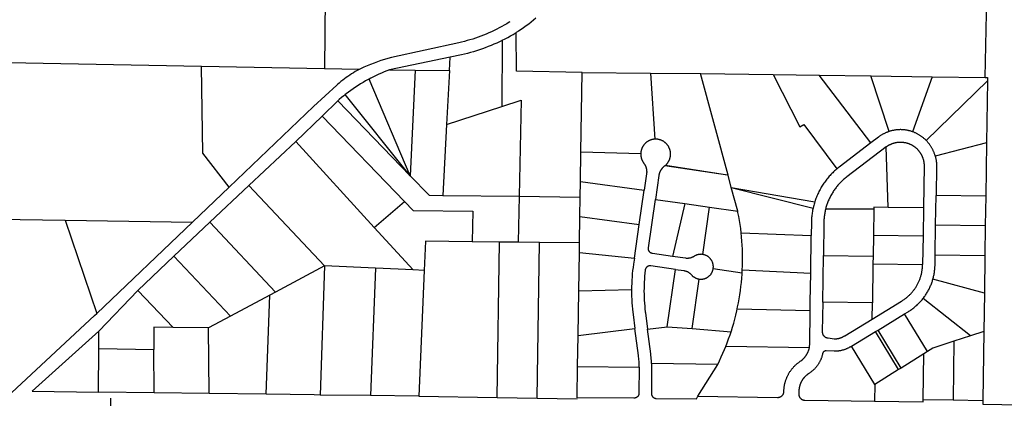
# Model space of a CAD drawing. Header units: feet. Extents: x 1267057 to 1687180, y 137439 to 673336.
# Tile 156 of 159: x 1373289 to 1377250, y 652833 to 654377. Entities that reach past the tile are written whole.
import ezdxf

# ---------------------------------------------------------------- set-up
doc = ezdxf.new("R2010")
doc.units = ezdxf.units.FT
doc.header["$MEASUREMENT"] = 0
doc.layers.add('eatpar', color=32, linetype='Continuous')

msp = doc.modelspace()

# ---------------------------------------------------------------- linework, layer by layer
at = {"layer": 'eatpar'}
for p, q in [((1377172.4, 654144.8), (1377183.8, 654725.5)), ((1374519.8, 654699.2), (1374514.1, 654179.5)), ((1375228.9, 654293.6), (1375227.6, 654027.6)), ((1375020.6, 654226.1), (1374776.2, 654175.8)), ((1375017.2, 654173.1), (1375020.6, 654226.1)), ((1374514.1, 654179.5), (1374020.4, 654188.8)), ((1374654, 654177.2), (1374514.1, 654179.5)), ((1374776.2, 654175.8), (1374880.1, 654174.6)), ((1374880.1, 654174.6), (1374859.8, 653748.9)), ((1374880.1, 654174.6), (1375017.2, 654173.1)), ((1375017.2, 654173.1), (1375005.6, 653955.6)), ((1375546.2, 653845.6), (1375551.1, 654164.8)), ((1375551.1, 654164.8), (1375826.1, 654162.1)), ((1375826.1, 654162.1), (1376027.8, 654160.1)), ((1375826.1, 654162.1), (1375843, 653896.2)), ((1376027.8, 654160.1), (1376319.9, 654156.2)), ((1376138, 653751.4), (1376027.8, 654160.1)), ((1376319.9, 654156.2), (1376504.9, 654153.8)), ((1374859.8, 653748.9), (1374693.8, 654138.2)), ((1376504.9, 654153.8), (1376712.5, 654151)), ((1376712.9, 653881.2), (1376504.9, 654153.8)), ((1376712.5, 654151), (1376959.8, 654147.7)), ((1376786, 653927.1), (1376712.5, 654151)), ((1376959.8, 654147.7), (1376880.2, 653926.2)), ((1376935.4, 653891.1), (1377181.5, 654130.6)), ((1376959.8, 654147.7), (1377172.4, 654144.8)), ((1377172.4, 654143.4), (1377172.4, 654144.8)), ((1377181.5, 654130.6), (1377178, 653881.6)), ((1374859.8, 653748.9), (1374598.4, 654075.8)), ((1374568.6, 654051.1), (1374505.1, 653989.5)), ((1374568.6, 654051.1), (1374859.8, 653748.9)), ((1375005.6, 653955.6), (1375227.6, 654027.6)), ((1374505.1, 653989.5), (1374399.9, 653887.5)), ((1374505.1, 653989.5), (1374837.2, 653644.8)), ((1375005.6, 653955.6), (1374990.2, 653670)), ((1374399.9, 653887.5), (1374210.4, 653709.4)), ((1374399.9, 653887.5), (1374714.9, 653541.4)), ((1377178, 653881.6), (1376971.8, 653827.2)), ((1377178, 653881.6), (1377175, 653666.4)), ((1375544.4, 653725.6), (1375546.2, 653845.6)), ((1375546.2, 653845.6), (1375787.1, 653838.3)), ((1376782.4, 653621.9), (1376774.1, 653865.1)), ((1375886.9, 653790.8), (1375883.9, 653788.9)), ((1376136.5, 653751.7), (1375883.9, 653788.9)), ((1376136.5, 653751.7), (1375886.9, 653790.8)), ((1375543.5, 653663.5), (1375544.4, 653725.6)), ((1375544.4, 653725.6), (1375800.8, 653690.9)), ((1376138, 653751.4), (1376136.5, 653751.7)), ((1376151.2, 653702.2), (1376138, 653751.4)), ((1373983.4, 653562.2), (1374130.8, 653702.9)), ((1374210.4, 653709.4), (1374053.6, 653562.3)), ((1374210.4, 653709.4), (1374515, 653387.1)), ((1375780.8, 653552.4), (1375800.8, 653690.9)), ((1376151.2, 653702.2), (1376487, 653644.2)), ((1376151.2, 653702.2), (1376480.2, 653619.2)), ((1376177.4, 653605.9), (1376151.2, 653702.2)), ((1374714.9, 653541.4), (1374837.2, 653644.8)), ((1374990.2, 653670), (1375297.8, 653666.4)), ((1375297.8, 653666.4), (1375293.9, 653481.7)), ((1375297.8, 653666.4), (1375543.5, 653663.5)), ((1375542.4, 653585.7), (1375543.5, 653663.5)), ((1375845.9, 653653.9), (1375964.6, 653636.7)), ((1376973.4, 653551), (1376975.1, 653669.2)), ((1377175, 653666.4), (1376975.1, 653669.2)), ((1377175, 653666.4), (1377173.2, 653548.2)), ((1370969.4, 653610.6), (1373472.1, 653570.4)), ((1375964.6, 653636.7), (1375914.6, 653424.6)), ((1375964.6, 653636.7), (1376063.8, 653622.4)), ((1376036.1, 653432.2), (1376063.8, 653622.4)), ((1376063.8, 653622.4), (1376177.4, 653605.9)), ((1376724.2, 653614.9), (1376530.4, 653614.2)), ((1376724.2, 653614.9), (1376722.8, 653509.5)), ((1376924.4, 653619.9), (1376782.4, 653621.9)), ((1376924.4, 653619.9), (1376922.5, 653506.7)), ((1373472.1, 653570.4), (1373983.4, 653562.2)), ((1373472.1, 653570.4), (1373598.4, 653194.6)), ((1373598.4, 653194.6), (1373983.4, 653562.2)), ((1374053.6, 653562.3), (1373908.1, 653425.1)), ((1374053.6, 653562.3), (1374317.8, 653281.1)), ((1375540.8, 653479.1), (1375542.4, 653585.7)), ((1375542.4, 653585.7), (1375780.8, 653552.4)), ((1374714.9, 653541.4), (1374870.8, 653370.2)), ((1375761.2, 653417.9), (1375780.8, 653552.4)), ((1376971.5, 653430.2), (1376973.4, 653551)), ((1376973.4, 653551), (1377173.2, 653548.2)), ((1377173.2, 653548.2), (1377171.5, 653427.4)), ((1375219.1, 653482.4), (1375109.4, 653483.6)), ((1375209.6, 652856.8), (1375219.1, 653482.4)), ((1375293.9, 653481.7), (1375219.1, 653482.4)), ((1375380.2, 653480.8), (1375293.9, 653481.7)), ((1376191, 653519.5), (1376472.8, 653508.8)), ((1376470.6, 653356.8), (1376472.8, 653508.8)), ((1376722.8, 653509.5), (1376721.6, 653425.2)), ((1376722.8, 653509.5), (1376922.5, 653506.7)), ((1376922.5, 653506.7), (1376920.9, 653391.8)), ((1375370.8, 652853.8), (1375380.2, 653480.8)), ((1375540.8, 653479.1), (1375380.2, 653480.8)), ((1375540.1, 653440.7), (1375540.8, 653479.1)), ((1373908.1, 653425.1), (1373763.5, 653286.9)), ((1373908.1, 653425.1), (1374137, 653184.4)), ((1375537.8, 653285.7), (1375540.1, 653440.7)), ((1375540.1, 653440.7), (1375761.2, 653417.9)), ((1376519, 653240.5), (1376521.6, 653428)), ((1376521.6, 653428), (1376721.6, 653425.2)), ((1376721.6, 653425.2), (1376721.2, 653394.5)), ((1376971.5, 653430.2), (1377171.5, 653427.4)), ((1377171.5, 653427.4), (1377169.4, 653276.4)), ((1374515, 653387.1), (1374317.8, 653281.1)), ((1374515, 653387.1), (1374496.9, 652866.6)), ((1374719.8, 653377.7), (1374515, 653387.1)), ((1374719.8, 653377.7), (1374700.2, 652864.5)), ((1374870.8, 653370.2), (1374719.8, 653377.7)), ((1374915.6, 653368), (1374870.8, 653370.2)), ((1374915.6, 653368), (1374894.9, 652862.5)), ((1375893.9, 653141.5), (1375926.5, 653372.3)), ((1376078.5, 653376.1), (1376195, 653358.8)), ((1376195, 653358.8), (1376195.6, 653369.8)), ((1376195.6, 653369.8), (1376470.6, 653356.8)), ((1376721.2, 653394.5), (1376719, 653237.7)), ((1376721.2, 653394.5), (1376920.9, 653391.8)), ((1375993.9, 653133.6), (1376022, 653333.2)), ((1377169.4, 653276.4), (1376962.4, 653332.9)), ((1373607.1, 653123.9), (1373763.5, 653286.9)), ((1373763.5, 653286.9), (1373905.4, 653138.4)), ((1375535, 653105.8), (1375537.8, 653285.7)), ((1375537.8, 653285.7), (1375750, 653290.9)), ((1374294.8, 653268.8), (1374137, 653184.4)), ((1374280.2, 652869.4), (1374294.8, 653268.8)), ((1374317.8, 653281.1), (1374294.8, 653268.8)), ((1377113.5, 653104.8), (1376922.6, 653254.9)), ((1377169.4, 653276.4), (1377167.2, 653122.5)), ((1376175, 653212.8), (1376468.5, 653206.9)), ((1376719, 653237.7), (1376519, 653240.5)), ((1376717.8, 653172.1), (1376719, 653237.7)), ((1374137, 653184.4), (1374047.9, 653136.8)), ((1376741.6, 653128.1), (1376848.4, 653193.1)), ((1376940.2, 653041.4), (1376848.4, 653193.1)), ((1374047.9, 653136.8), (1373905.4, 653138.4)), ((1374050.2, 652872.5), (1374047.9, 653136.8)), ((1375535, 653105.8), (1375763.6, 653134.7)), ((1375814.5, 653131.1), (1375893.9, 653141.5)), ((1375893.9, 653141.5), (1375993.9, 653133.6)), ((1375993.9, 653133.6), (1376150.4, 653121.4)), ((1376731.2, 653121.8), (1376741.6, 653128.1)), ((1376834.1, 652975.2), (1376741.6, 653128.1)), ((1373606.6, 653053.4), (1373607.1, 653123.9)), ((1375533.1, 652980.8), (1375535, 653105.8)), ((1376634.9, 653063), (1376731.2, 653121.8)), ((1376824, 652968.9), (1376731.2, 653121.8)), ((1377113.5, 653104.8), (1377046.6, 653082.8)), ((1377167.2, 653122.5), (1377113.5, 653104.8)), ((1377167.2, 653122.5), (1377163.2, 652845.1)), ((1373605.4, 652878.4), (1373606.6, 653053.4)), ((1373606.6, 653053.4), (1373828.6, 653049.4)), ((1373830.2, 652875.4), (1373828.6, 653049.4)), ((1376465.5, 653056.9), (1376128.9, 653061.7)), ((1376728.1, 652909.1), (1376634.9, 653063)), ((1377046.6, 653082.8), (1377043.2, 652846.8)), ((1376925.9, 653032.4), (1376834.1, 652975.2)), ((1376923.2, 652848.5), (1376925.9, 653032.4)), ((1376940.2, 653041.4), (1376925.9, 653032.4)), ((1375533.1, 652980.8), (1375780.6, 652978.6)), ((1376096.6, 652989.6), (1375830.5, 652993.1)), ((1376017.2, 652861.4), (1376096.6, 652989.6)), ((1376824, 652968.9), (1376728.1, 652909.1)), ((1376834.1, 652975.2), (1376824, 652968.9)), ((1376728.1, 652909.1), (1376726.9, 652841.3)), ((1373830.2, 652875.4), (1373605.4, 652878.4)), ((1373655.1, 652822.8), (1373655.6, 652853.4)), ((1374050.2, 652872.5), (1373830.2, 652875.4)), ((1374280.2, 652869.4), (1374050.2, 652872.5)), ((1374700.2, 652864.5), (1374496.9, 652866.6)), ((1374894.9, 652862.5), (1374700.2, 652864.5)), ((1374894.9, 652862.5), (1375209.6, 652856.8)), ((1375209.6, 652856.8), (1375370.8, 652853.8)), ((1375370.8, 652853.8), (1375531.2, 652850.8)), ((1376923.2, 652848.5), (1377043.2, 652846.8)), ((1377043.2, 652846.8), (1377163.2, 652845.1))]:
    msp.add_line(p, q, dxfattribs=at)
for points in [[(1375260.9, 654368.8), (1375258.2, 654367.1), (1375248.2, 654361.1), (1375238.2, 654355.2), (1375228.1, 654349.6), (1375217.9, 654344.1), (1375207.5, 654338.8), (1375197.1, 654333.7), (1375186.6, 654328.8), (1375176, 654324), (1375165.4, 654319.4), (1375154.6, 654315), (1375143.8, 654310.8), (1375132.9, 654306.8), (1375121.9, 654303), (1375110.9, 654299.4), (1375099.8, 654296), (1375088.6, 654292.8), (1375077.5, 654289.7), (1375066.2, 654286.9), (1375055, 654284.2), (1374784, 654225.4), (1374769.9, 654221.3), (1374755.8, 654217), (1374741.8, 654212.4), (1374727.9, 654207.6), (1374714, 654202.5), (1374700.2, 654197.2), (1374686.6, 654191.6), (1374673.1, 654185.8), (1374659.6, 654179.8), (1374654, 654177.2)], [(1375365.5, 654382.7), (1375355.9, 654374.8), (1375346, 654367.1), (1375336.1, 654359.6), (1375326, 654352.2), (1375315.8, 654345), (1375305.5, 654338), (1375295, 654331.2), (1375285.2, 654325)], [(1375228.9, 654293.6), (1375230, 654294.1), (1375241.1, 654299.8), (1375252.1, 654305.7), (1375263, 654311.8), (1375273.8, 654318.1), (1375285.2, 654325)], [(1375551.1, 654164.8), (1375287, 654169.9), (1375285.2, 654325)], [(1375228.9, 654293.6), (1375218.8, 654288.6), (1375207.5, 654283.3), (1375196.1, 654278.2), (1375184.6, 654273.2), (1375173.1, 654268.6), (1375161.5, 654264.1), (1375149.8, 654259.8), (1375137.9, 654255.6), (1375126.1, 654251.8), (1375114.1, 654248.1), (1375102.1, 654244.6), (1375090.1, 654241.3), (1375078, 654238.2), (1375065.9, 654235.4), (1375020.6, 654226.1)], [(1374020.4, 654188.8), (1370977.9, 654245.8), (1370969.4, 653610.6)], [(1374130.8, 653702.9), (1374025.8, 653839.4), (1374020.4, 654188.8)], [(1374654, 654177.2), (1374646.4, 654172.8), (1374638.8, 654168.3), (1374631.2, 654163.7), (1374623.8, 654158.9), (1374616.5, 654154.1), (1374609.2, 654149), (1374602, 654143.9), (1374595, 654138.6), (1374588, 654133.2), (1374581.1, 654127.7), (1374574.2, 654122.1), (1374567.6, 654116.3), (1374564.8, 654113.9), (1374470.5, 654027.3), (1374130.8, 653702.9)], [(1374776.2, 654175.8), (1374765.2, 654171.5), (1374754.2, 654167.1), (1374743.5, 654162.4), (1374732.8, 654157.6), (1374722, 654152.6), (1374711.4, 654147.4), (1374700.9, 654142), (1374693.8, 654138.2)], [(1376319.9, 654156.2), (1376426.8, 653946.5), (1376443.2, 653955.1), (1376576, 653776.5)], [(1374693.8, 654138.2), (1374690.5, 654136.4), (1374680.2, 654130.7), (1374670, 654124.8), (1374660, 654118.6), (1374650, 654112.4), (1374640.1, 654105.9), (1374630.4, 654099.3), (1374620.8, 654092.5), (1374611.1, 654085.6), (1374601.8, 654078.4), (1374598.4, 654075.8)], [(1377172.4, 654144.8), (1377181.8, 654144.7), (1377181.5, 654130.6)], [(1374598.4, 654075.8), (1374592.5, 654071.1), (1374583.4, 654063.7), (1374574.4, 654056.1), (1374568.6, 654051.1)], [(1375227.6, 654027.6), (1375305.9, 654053), (1375297.8, 653666.4)], [(1376786, 653927.1), (1376783.8, 653926.4), (1376781.4, 653925.5), (1376779, 653924.6), (1376776.6, 653923.7), (1376774.2, 653922.7), (1376772, 653921.7), (1376769.6, 653920.6), (1376767.4, 653919.5), (1376765.1, 653918.4), (1376762.9, 653917.2), (1376760.8, 653915.9), (1376758.5, 653914.7), (1376756.4, 653913.4), (1376754.1, 653912.1), (1376752, 653910.7), (1376750, 653909.3), (1376747.9, 653907.8), (1376745.9, 653906.4), (1376743.8, 653904.8), (1376712.9, 653881.2)], [(1376880.2, 653926.2), (1376878.1, 653926.9), (1376875.8, 653927.8), (1376873.2, 653928.5), (1376870.9, 653929.2), (1376868.4, 653929.9), (1376866, 653930.4), (1376863.5, 653931.1), (1376861, 653931.6), (1376858.5, 653932.1), (1376856.1, 653932.5), (1376853.6, 653932.9), (1376851.1, 653933.2), (1376848.5, 653933.6), (1376846, 653933.9), (1376843.5, 653934.1), (1376841, 653934.2), (1376838.5, 653934.4), (1376836, 653934.5), (1376833.4, 653934.6), (1376830.9, 653934.6), (1376828.4, 653934.5), (1376825.9, 653934.4), (1376823.2, 653934.3), (1376820.8, 653934.1), (1376818.2, 653933.9), (1376815.8, 653933.7), (1376813.2, 653933.4), (1376810.8, 653933), (1376808.2, 653932.6), (1376805.8, 653932.2), (1376803.2, 653931.8), (1376800.8, 653931.2), (1376798.2, 653930.6), (1376795.9, 653930.1), (1376793.4, 653929.4), (1376791, 653928.7), (1376788.5, 653928), (1376786, 653927.1)], [(1376935.4, 653891.1), (1376933.6, 653892.7), (1376931.9, 653894.5), (1376930, 653896.2), (1376928.1, 653897.9), (1376926.2, 653899.6), (1376924.2, 653901.2), (1376922.4, 653902.8), (1376920.4, 653904.4), (1376918.4, 653905.9), (1376916.2, 653907.4), (1376914.2, 653908.8), (1376912.1, 653910.2), (1376910, 653911.6), (1376907.9, 653913), (1376905.6, 653914.3), (1376903.5, 653915.6), (1376901.2, 653916.8), (1376899, 653918), (1376896.8, 653919.1), (1376894.5, 653920.2), (1376892.2, 653921.3), (1376889.9, 653922.4), (1376887.6, 653923.4), (1376885.2, 653924.3), (1376882.9, 653925.2), (1376880.2, 653926.2)], [(1375843, 653896.2), (1375841.9, 653896.1), (1375840.9, 653896), (1375839.9, 653895.9), (1375838.8, 653895.8), (1375837.8, 653895.6), (1375836.8, 653895.4), (1375835.8, 653895.2), (1375834.6, 653895), (1375833.6, 653894.8), (1375832.6, 653894.6), (1375831.6, 653894.3), (1375830.6, 653894), (1375829.6, 653893.8), (1375828.6, 653893.4), (1375827.6, 653893.1), (1375826.6, 653892.8), (1375825.6, 653892.4), (1375824.6, 653892), (1375823.6, 653891.6), (1375821.8, 653890.8), (1375819.9, 653889.8), (1375818, 653888.9), (1375817.1, 653888.4), (1375816.2, 653887.8), (1375815.4, 653887.2), (1375814.5, 653886.7), (1375813.6, 653886.1), (1375812.8, 653885.6), (1375811.9, 653884.9), (1375811, 653884.3), (1375810.1, 653883.7), (1375809.4, 653883), (1375808.5, 653882.4), (1375807.8, 653881.7), (1375807, 653881), (1375806.1, 653880.3), (1375805.4, 653879.6), (1375804.6, 653878.8), (1375803.2, 653877.3), (1375802.5, 653876.6), (1375801.8, 653875.8), (1375801.1, 653875), (1375800.5, 653874.2), (1375799.8, 653873.4), (1375799.1, 653872.6), (1375798.5, 653871.7), (1375797.9, 653870.8), (1375796.8, 653869.1), (1375796.2, 653868.2), (1375795.6, 653867.3), (1375795.1, 653866.4), (1375794.6, 653865.5), (1375794.1, 653864.6), (1375793.6, 653863.7), (1375793.1, 653862.8), (1375792.6, 653861.8), (1375792.2, 653860.9), (1375791.9, 653859.9), (1375791.4, 653858.9), (1375791, 653857.9), (1375790.6, 653856.9), (1375790, 653855), (1375789.6, 653854), (1375789.4, 653853), (1375789.1, 653852), (1375788.9, 653850.9), (1375788.6, 653849.9), (1375788.4, 653848.9), (1375788.1, 653847.9), (1375787.9, 653846.9), (1375787.8, 653845.8), (1375787.6, 653844.8), (1375787.5, 653843.8), (1375787.4, 653842.8), (1375787.2, 653841.7), (1375787.1, 653840.6), (1375787.1, 653839.6), (1375787.1, 653838.3)], [(1375886.9, 653790.8), (1375887.9, 653792.3), (1375888.6, 653793.1), (1375889.4, 653793.8), (1375890.1, 653794.6), (1375891.5, 653796.1), (1375892.2, 653796.8), (1375892.9, 653797.6), (1375893.5, 653798.4), (1375894.2, 653799.2), (1375894.9, 653800.1), (1375895.5, 653800.9), (1375896.1, 653801.8), (1375897.2, 653803.5), (1375897.8, 653804.4), (1375898.4, 653805.3), (1375898.9, 653806.2), (1375899.4, 653807.1), (1375899.9, 653808), (1375900.4, 653808.9), (1375900.9, 653809.9), (1375901.4, 653810.8), (1375901.8, 653811.8), (1375902.1, 653812.8), (1375902.6, 653813.7), (1375903, 653814.7), (1375903.4, 653815.7), (1375904, 653817.6), (1375904.4, 653818.6), (1375904.6, 653819.6), (1375904.9, 653820.6), (1375905.1, 653821.7), (1375905.4, 653822.7), (1375905.6, 653823.7), (1375905.9, 653824.8), (1375906.1, 653825.8), (1375906.2, 653826.8), (1375906.4, 653827.8), (1375906.5, 653828.9), (1375906.6, 653829.9), (1375906.8, 653830.9), (1375906.9, 653832), (1375906.9, 653833.1), (1375907, 653834.1), (1375907, 653835.1), (1375907, 653836.2), (1375907, 653837.2), (1375906.9, 653839.3), (1375906.9, 653840.4), (1375906.8, 653841.4), (1375906.6, 653842.4), (1375906.6, 653843.5), (1375906.4, 653844.5), (1375906.2, 653845.6), (1375906.1, 653846.6), (1375905.9, 653847.6), (1375905.8, 653848.6), (1375905.5, 653849.7), (1375905.2, 653850.7), (1375905, 653851.7), (1375904.8, 653852.7), (1375904.4, 653853.8), (1375904.1, 653854.8), (1375903.8, 653855.7), (1375903.4, 653856.7), (1375903.1, 653857.7), (1375902.6, 653858.7), (1375902.2, 653859.6), (1375901.9, 653860.6), (1375901.5, 653861.6), (1375901, 653862.5), (1375900.5, 653863.4), (1375900, 653864.4), (1375899.5, 653865.2), (1375899, 653866.2), (1375898.5, 653867.1), (1375898, 653868), (1375897.4, 653868.9), (1375896.9, 653869.8), (1375896.2, 653870.6), (1375895.6, 653871.4), (1375895, 653872.3), (1375894.4, 653873.1), (1375893.8, 653873.9), (1375893, 653874.8), (1375892.4, 653875.6), (1375891.6, 653876.4), (1375890.2, 653877.9), (1375889.5, 653878.6), (1375888.8, 653879.4), (1375888, 653880.1), (1375887.2, 653880.8), (1375886.5, 653881.5), (1375885.6, 653882.2), (1375884.9, 653882.9), (1375884, 653883.5), (1375882.4, 653884.8), (1375881.5, 653885.4), (1375880.6, 653886), (1375879.8, 653886.6), (1375878.9, 653887.1), (1375878, 653887.7), (1375877.1, 653888.2), (1375876.2, 653888.8), (1375875.2, 653889.2), (1375873.4, 653890.2), (1375871.5, 653891.1), (1375869.6, 653891.9), (1375868.6, 653892.2), (1375867.6, 653892.6), (1375866.6, 653893), (1375865.6, 653893.3), (1375864.6, 653893.6), (1375863.6, 653893.9), (1375862.6, 653894.2), (1375861.6, 653894.5), (1375860.6, 653894.8), (1375859.6, 653895), (1375858.6, 653895.2), (1375857.5, 653895.4), (1375856.5, 653895.6), (1375855.5, 653895.7), (1375854.5, 653895.9), (1375853.4, 653896), (1375852.4, 653896.1), (1375851.4, 653896.2), (1375850.2, 653896.2), (1375848.2, 653896.3), (1375847.1, 653896.3), (1375845, 653896.2), (1375843, 653896.2)], [(1376712.9, 653881.2), (1376585.6, 653784.1), (1376581.8, 653781.1), (1376577.9, 653778), (1376576, 653776.5)], [(1376774.1, 653865.1), (1376775.5, 653866.1), (1376776.8, 653867.1), (1376778.1, 653868), (1376779.5, 653868.9), (1376780.9, 653869.8), (1376782.4, 653870.7), (1376783.8, 653871.6), (1376785.2, 653872.4), (1376786.6, 653873.2), (1376788.1, 653873.9), (1376789.6, 653874.7), (1376791.1, 653875.4), (1376792.6, 653876.1), (1376794.1, 653876.8), (1376795.6, 653877.4), (1376797.1, 653878.1), (1376798.8, 653878.6), (1376800.2, 653879.2), (1376801.9, 653879.8), (1376803.4, 653880.2), (1376805, 653880.8), (1376806.6, 653881.2), (1376808.2, 653881.6), (1376809.9, 653882), (1376811.5, 653882.4), (1376813, 653882.7), (1376814.8, 653883), (1376816.4, 653883.3), (1376818, 653883.6), (1376819.6, 653883.8), (1376821.2, 653884), (1376822.9, 653884.1), (1376824.5, 653884.3), (1376826.2, 653884.4), (1376827.9, 653884.5), (1376829.5, 653884.6), (1376831.1, 653884.6), (1376832.9, 653884.6), (1376834.5, 653884.5), (1376836.1, 653884.4), (1376837.8, 653884.4), (1376839.5, 653884.2), (1376841.1, 653884.1), (1376842.8, 653883.9), (1376844.4, 653883.7), (1376846, 653883.5), (1376847.6, 653883.2), (1376849.4, 653882.9), (1376851, 653882.6), (1376852.6, 653882.2), (1376854.1, 653881.9), (1376855.8, 653881.5), (1376857.4, 653881.1), (1376859, 653880.6), (1376860.5, 653880.1), (1376862.1, 653879.6), (1376863.8, 653879), (1376865.2, 653878.4), (1376866.8, 653877.9), (1376868.4, 653877.2), (1376869.9, 653876.6), (1376871.4, 653875.9), (1376872.9, 653875.2), (1376874.4, 653874.4), (1376875.9, 653873.7), (1376877.2, 653872.9), (1376878.8, 653872.1), (1376880.1, 653871.3), (1376881.6, 653870.4), (1376883, 653869.6), (1376884.4, 653868.6), (1376885.8, 653867.7), (1376887.1, 653866.8), (1376888.5, 653865.8), (1376889.8, 653864.8), (1376891.1, 653863.8), (1376892.4, 653862.7), (1376893.6, 653861.6), (1376894.9, 653860.6), (1376896.1, 653859.4), (1376897.4, 653858.3), (1376898.5, 653857.1), (1376899.8, 653855.9), (1376900.9, 653854.8), (1376902, 653853.6), (1376903.1, 653852.3), (1376904.1, 653851.1), (1376905.2, 653849.8), (1376906.2, 653848.5), (1376907.2, 653847.2), (1376908.2, 653845.9), (1376909.2, 653844.5), (1376910.1, 653843.2), (1376911.1, 653841.8), (1376912, 653840.4), (1376912.9, 653839), (1376913.8, 653837.6), (1376914.5, 653836.1), (1376915.4, 653834.7), (1376916.1, 653833.2), (1376916.9, 653831.8), (1376917.6, 653830.2), (1376918.2, 653828.8), (1376919, 653827.2), (1376919.6, 653825.7), (1376920.2, 653824.1), (1376920.9, 653822.6), (1376921.4, 653821.1), (1376921.9, 653819.4), (1376922.4, 653817.9), (1376922.9, 653816.3), (1376923.4, 653814.7), (1376923.8, 653813.1), (1376924.1, 653811.5), (1376924.5, 653809.9), (1376924.9, 653808.2), (1376925.2, 653806.6), (1376925.5, 653805), (1376925.8, 653803.4), (1376926, 653801.7), (1376926.1, 653800.1), (1376926.4, 653798.4), (1376926.5, 653796.8), (1376926.6, 653795.1), (1376926.6, 653793.4), (1376926.8, 653791.8), (1376926.8, 653790.1), (1376926.8, 653788.5), (1376924.4, 653619.9)], [(1376971.8, 653827.2), (1376970.9, 653830.4), (1376970.1, 653832.8), (1376969.4, 653835.2), (1376968.6, 653837.6), (1376967.8, 653840), (1376966.8, 653842.3), (1376965.9, 653844.7), (1376964.9, 653847), (1376963.9, 653849.3), (1376962.8, 653851.6), (1376961.8, 653853.9), (1376960.5, 653856.2), (1376959.4, 653858.4), (1376958.1, 653860.6), (1376956.9, 653862.8), (1376955.6, 653865), (1376954.2, 653867.1), (1376952.9, 653869.2), (1376951.5, 653871.4), (1376950, 653873.4), (1376948.5, 653875.5), (1376947, 653877.5), (1376945.5, 653879.5), (1376943.9, 653881.5), (1376942.2, 653883.4), (1376940.6, 653885.4), (1376938.9, 653887.2), (1376937.2, 653889.1), (1376935.4, 653891.1)], [(1375787.1, 653838.3), (1375787, 653836.4), (1375787, 653834.4), (1375787.1, 653833.3), (1375787.1, 653832.2), (1375787.2, 653831.2), (1375787.4, 653830.2), (1375787.4, 653829.1), (1375787.6, 653828.1), (1375787.8, 653827.1), (1375787.9, 653826.1), (1375788.1, 653825), (1375788.2, 653824), (1375788.5, 653822.9), (1375788.8, 653821.9), (1375789, 653820.9), (1375789.2, 653819.9), (1375789.6, 653818.9), (1375789.9, 653817.9), (1375790.2, 653816.9), (1375790.6, 653815.9), (1375790.9, 653814.9), (1375791.4, 653813.9), (1375791.8, 653813), (1375792.1, 653812.1), (1375792.5, 653811.1), (1375793, 653810.1), (1375793.5, 653809.2), (1375794, 653808.2), (1375794.5, 653807.4), (1375795, 653806.4), (1375795.5, 653805.6), (1375796, 653804.6), (1375796.6, 653803.8), (1375797.1, 653802.9), (1375797.8, 653802), (1375798.4, 653801.2), (1375800, 653798.8), (1375800.6, 653798), (1375801.2, 653797.1), (1375801.8, 653796.2), (1375802.2, 653795.3), (1375802.9, 653794.4), (1375803.4, 653793.5), (1375803.9, 653792.6), (1375804.4, 653791.6), (1375804.8, 653790.7), (1375805.2, 653789.8), (1375805.6, 653788.8), (1375806.1, 653787.9), (1375806.5, 653786.9), (1375806.9, 653785.9), (1375807.2, 653784.9), (1375807.5, 653783.9), (1375807.9, 653782.9), (1375808.2, 653781.9), (1375808.5, 653780.9), (1375808.8, 653779.9), (1375809, 653778.9), (1375809.2, 653777.9), (1375809.5, 653776.9), (1375809.8, 653775.8), (1375809.9, 653774.8), (1375810, 653773.8), (1375810.2, 653772.8), (1375810.4, 653771.7), (1375810.5, 653769.6), (1375810.6, 653768.6), (1375810.6, 653767.5), (1375810.8, 653766.5), (1375810.8, 653765.4), (1375810.8, 653764.4), (1375810.8, 653762.3), (1375810.6, 653761.2), (1375810.6, 653760.2), (1375810.5, 653759.1), (1375810.4, 653758.1), (1375810.2, 653757.1), (1375810.1, 653756.1), (1375800.8, 653690.9)], [(1376774.1, 653865.1), (1376616, 653744.4), (1376612.8, 653741.9), (1376609.5, 653739.3), (1376606.4, 653736.7), (1376603.2, 653734), (1376600.2, 653731.2), (1376597.2, 653728.5), (1376594.2, 653725.6), (1376591.4, 653722.8), (1376588.5, 653719.8), (1376585.6, 653716.8), (1376582.9, 653713.8), (1376580.2, 653710.7), (1376577.6, 653707.6), (1376575, 653704.4), (1376572.5, 653701.1), (1376570, 653697.9), (1376567.5, 653694.6), (1376565.2, 653691.2), (1376562.9, 653687.8), (1376560.6, 653684.4), (1376558.5, 653680.9), (1376556.4, 653677.4), (1376554.2, 653673.9), (1376552.2, 653670.2), (1376550.4, 653666.6), (1376548.5, 653663), (1376546.6, 653659.3), (1376544.9, 653655.6), (1376543.2, 653651.9), (1376541.6, 653648.1), (1376540.1, 653644.3), (1376538.6, 653640.4), (1376537.2, 653636.6), (1376535.9, 653632.8), (1376534.6, 653628.9), (1376533.4, 653624.9), (1376532.2, 653621), (1376531.1, 653617), (1376530.4, 653614.2)], [(1376971.8, 653827.2), (1376972.2, 653825.5), (1376972.9, 653823), (1376973.4, 653820.6), (1376973.9, 653818.1), (1376974.4, 653815.6), (1376974.9, 653813.1), (1376975.2, 653810.6), (1376975.5, 653808.1), (1376975.9, 653805.6), (1376976.1, 653803.1), (1376976.4, 653800.6), (1376976.5, 653798), (1376976.6, 653795.5), (1376976.8, 653792.9), (1376976.8, 653790.4), (1376976.8, 653787.9), (1376975.1, 653669.2)], [(1375883.9, 653788.9), (1375882.1, 653787.7), (1375881.4, 653787), (1375880.5, 653786.4), (1375879.8, 653785.7), (1375879, 653785), (1375878.1, 653784.3), (1375877.4, 653783.6), (1375876.6, 653782.8), (1375875.9, 653782.1), (1375874.5, 653780.6), (1375873.8, 653779.8), (1375873.1, 653779), (1375872.5, 653778.2), (1375871.8, 653777.4), (1375871.1, 653776.6), (1375870.5, 653775.7), (1375869.9, 653774.8), (1375868.8, 653773.1), (1375868.2, 653772.2), (1375867.6, 653771.3), (1375867.1, 653770.4), (1375866.6, 653769.5), (1375866.1, 653768.6), (1375865.6, 653767.7), (1375865.1, 653766.8), (1375864.6, 653765.8), (1375864.2, 653764.9), (1375863.9, 653763.9), (1375863.4, 653762.9), (1375863, 653761.9), (1375862.6, 653760.9), (1375862, 653759), (1375861.6, 653758), (1375861.4, 653757), (1375861.1, 653756), (1375860.9, 653754.9), (1375860.6, 653753.9), (1375860.4, 653752.9), (1375860.1, 653751.9), (1375859.9, 653750.9), (1375859.8, 653749.8), (1375845.9, 653653.9)], [(1376576, 653776.5), (1376574, 653774.8), (1376570.2, 653771.6), (1376566.5, 653768.2), (1376562.9, 653764.8), (1376559.2, 653761.4), (1376555.8, 653757.9), (1376552.2, 653754.3), (1376548.9, 653750.7), (1376545.6, 653747), (1376542.2, 653743.2), (1376539.1, 653739.4), (1376536, 653735.6), (1376532.9, 653731.7), (1376529.9, 653727.7), (1376526.9, 653723.7), (1376524.1, 653719.6), (1376521.2, 653715.5), (1376518.5, 653711.4), (1376515.9, 653707.1), (1376513.4, 653702.9), (1376510.9, 653698.6), (1376508.4, 653694.2), (1376506.1, 653689.9), (1376503.8, 653685.4), (1376501.6, 653680.9), (1376499.5, 653676.4), (1376497.5, 653671.9), (1376495.5, 653667.4), (1376493.6, 653662.8), (1376491.9, 653658.1), (1376490.1, 653653.4), (1376488.5, 653648.8), (1376487, 653644.2)], [(1374859.8, 653748.9), (1374935.2, 653670.6), (1374990.2, 653670)], [(1374837.2, 653644.8), (1374871.5, 653609.2), (1375112, 653606.4), (1375109.4, 653483.6)], [(1375914.6, 653424.6), (1375834.2, 653436.2), (1375833.2, 653436.4), (1375832.2, 653436.6), (1375831.2, 653436.9), (1375830.2, 653437.3), (1375829, 653437.9), (1375828, 653438.3), (1375827.1, 653438.8), (1375826.2, 653439.4), (1375825.4, 653440), (1375824.6, 653440.7), (1375823.8, 653441.4), (1375822.9, 653442.4), (1375822.1, 653443.1), (1375821.5, 653443.9), (1375820.9, 653444.8), (1375820.4, 653445.7), (1375819.8, 653446.6), (1375819.4, 653447.6), (1375818.9, 653448.5), (1375818.5, 653449.8), (1375818.1, 653450.8), (1375817.9, 653451.9), (1375817.8, 653452.9), (1375817.6, 653454.2), (1375817.5, 653455.3), (1375817.5, 653456.7), (1375817.6, 653457.8), (1375817.6, 653458.8), (1375845.9, 653653.9)], [(1376487, 653644.2), (1376485.5, 653639.2), (1376484.1, 653634.5), (1376482.8, 653629.7), (1376481.5, 653624.9), (1376480.2, 653619.2)], [(1376191, 653519.5), (1376189, 653536.1), (1376186.8, 653552.6), (1376184.2, 653569.1), (1376181.4, 653585.4), (1376178.2, 653601.8), (1376177.4, 653605.9)], [(1376480.2, 653619.2), (1376479.4, 653615.1), (1376478.4, 653610.2), (1376477.5, 653605.4), (1376476.8, 653600.4), (1376476, 653595.6), (1376475.4, 653590.6), (1376474.9, 653585.7), (1376474.5, 653580.7), (1376474.1, 653575.8), (1376473.8, 653570.8), (1376473.6, 653565.8), (1376473.5, 653560.8), (1376472.8, 653508.8)], [(1376530.4, 653614.2), (1376530.1, 653613.1), (1376529.2, 653609.1), (1376528.4, 653605.1), (1376527.5, 653601), (1376526.9, 653597), (1376526.1, 653592.9), (1376525.6, 653588.9), (1376525.1, 653584.8), (1376524.6, 653580.8), (1376524.2, 653576.6), (1376524, 653572.6), (1376523.8, 653568.4), (1376523.6, 653564.4), (1376523.5, 653560.2), (1376521.6, 653428)], [(1376782.4, 653621.9), (1376724.4, 653622.7), (1376724.2, 653614.9)], [(1375109.4, 653483.6), (1374920.5, 653485.5), (1374915.6, 653368)], [(1376195.6, 653369.8), (1376196.2, 653386.4), (1376196.6, 653403.1), (1376196.6, 653419.7), (1376196.5, 653436.4), (1376195.9, 653453.1), (1376195.1, 653469.7), (1376194, 653486.3), (1376192.6, 653502.9), (1376191, 653519.5)], [(1375761.2, 653417.9), (1375757.6, 653393), (1375756, 653380.2), (1375754.4, 653367.4), (1375753.1, 653354.5), (1375752.1, 653341.6), (1375751.2, 653328.7), (1375750.6, 653315.8), (1375750.2, 653302.8), (1375750, 653290.9)], [(1376036.1, 653432.2), (1376033.9, 653432.5), (1376032.1, 653432.6), (1376030.4, 653432.8), (1376028.8, 653432.8), (1376027, 653432.7), (1376025.2, 653432.6), (1376023.5, 653432.4), (1376021.8, 653432.2), (1376020, 653431.9), (1376018.2, 653431.6), (1376016.6, 653431.2), (1376014.9, 653430.8), (1376013.2, 653430.2), (1376011.6, 653429.6), (1376010, 653429), (1376008.4, 653428.3), (1376006.8, 653427.6), (1376005.2, 653426.8), (1376003.8, 653425.9), (1376002.2, 653425), (1376000.6, 653423.9), (1375999.1, 653423.1), (1375997.5, 653422.2), (1375996, 653421.4), (1375994.4, 653420.7), (1375992.8, 653420), (1375991.1, 653419.4), (1375989.5, 653418.8), (1375987.9, 653418.3), (1375986.1, 653417.9), (1375984.5, 653417.5), (1375982.8, 653417.2), (1375981, 653416.9), (1375979.2, 653416.7), (1375977.5, 653416.6), (1375975.8, 653416.4), (1375974, 653416.4), (1375972.2, 653416.5), (1375970.5, 653416.6), (1375968.9, 653416.8), (1375967.1, 653416.9), (1375914.6, 653424.6)], [(1376078.5, 653376.1), (1376078.8, 653377.8), (1376078.9, 653379.6), (1376079, 653381.3), (1376079, 653383.1), (1376079, 653384.8), (1376078.9, 653386.6), (1376078.8, 653388.3), (1376078.5, 653390), (1376078.1, 653391.8), (1376077.9, 653393.4), (1376077.5, 653395.1), (1376077, 653396.8), (1376076.5, 653398.5), (1376075.9, 653400.1), (1376075.2, 653401.8), (1376074.5, 653403.4), (1376073.8, 653404.9), (1376073, 653406.5), (1376072.1, 653408), (1376071.2, 653409.5), (1376070.2, 653410.9), (1376069.2, 653412.4), (1376068.2, 653413.8), (1376067.1, 653415.1), (1376066, 653416.4), (1376064.8, 653417.7), (1376063.5, 653418.9), (1376062.2, 653420.1), (1376060.9, 653421.2), (1376059.5, 653422.3), (1376058.1, 653423.4), (1376056.8, 653424.4), (1376055.2, 653425.3), (1376053.8, 653426.2), (1376052.2, 653427.1), (1376050.6, 653427.8), (1376049, 653428.6), (1376047.5, 653429.2), (1376045.8, 653429.8), (1376044.1, 653430.4), (1376042.5, 653430.9), (1376040.8, 653431.3), (1376039.1, 653431.8), (1376037.4, 653432.1), (1376036.1, 653432.2)], [(1376962.4, 653332.9), (1376963.4, 653336.8), (1376964.4, 653340.5), (1376965.2, 653344.4), (1376966.1, 653348.2), (1376966.9, 653352.1), (1376967.6, 653355.9), (1376968.2, 653359.8), (1376968.8, 653363.7), (1376969.2, 653367.6), (1376969.8, 653371.4), (1376970.1, 653375.4), (1376970.4, 653379.3), (1376970.6, 653383.2), (1376970.8, 653387.1), (1376970.9, 653391), (1376971.5, 653430.2)], [(1375926.5, 653372.3), (1375827.6, 653386.6), (1375826.6, 653386.8), (1375825.5, 653386.8), (1375824.1, 653386.8), (1375823.1, 653386.8), (1375822, 653386.6), (1375821, 653386.4), (1375820, 653386.2), (1375819, 653385.9), (1375818, 653385.6), (1375817, 653385.2), (1375816, 653384.8), (1375814.9, 653384.2), (1375813.9, 653383.6), (1375813, 653383.1), (1375812, 653382.2), (1375811.1, 653381.5), (1375810.4, 653380.8), (1375809.5, 653379.8), (1375808.9, 653378.9), (1375808.2, 653378.1), (1375807.6, 653377.2), (1375807.1, 653376.2), (1375806.6, 653375.3), (1375806.2, 653374.4), (1375805.9, 653373.4), (1375805.5, 653372.4), (1375805.2, 653371.4), (1375805.1, 653370.4), (1375804.9, 653369.3), (1375803.6, 653357.2), (1375802.5, 653345.2), (1375801.6, 653333.2), (1375800.9, 653321.2), (1375800.4, 653309.1), (1375800.1, 653297.1), (1375800, 653285), (1375800.2, 653272.9), (1375800.5, 653260.9), (1375801.1, 653248.8), (1375801.9, 653236.8), (1375802.9, 653224.8), (1375804, 653212.8), (1375805.4, 653200.8), (1375805.9, 653197.1), (1375814.5, 653131.1)], [(1375926.5, 653372.3), (1375959.9, 653367.5), (1375961.1, 653367.3), (1375962.9, 653367), (1375964.5, 653366.6), (1375966.2, 653366.1), (1375967.9, 653365.6), (1375969.5, 653365.1), (1375971.2, 653364.5), (1375972.8, 653363.8), (1375974.4, 653363.1), (1375976, 653362.3), (1375977.5, 653361.4), (1375979, 653360.6), (1375980.5, 653359.6), (1375981.9, 653358.6), (1375983.2, 653357.6), (1375984.6, 653356.5), (1375986, 653355.4), (1375987.2, 653354.2), (1375988.5, 653352.9), (1375989.8, 653351.7), (1375990.9, 653350.4), (1375992, 653349.1), (1375993.2, 653347.8), (1375994.5, 653346.6), (1375995.8, 653345.4), (1375997.1, 653344.2), (1375998.5, 653343.2), (1375999.9, 653342.1), (1376001.2, 653341.1), (1376002.8, 653340.2), (1376004.2, 653339.3), (1376005.8, 653338.4), (1376007.4, 653337.7), (1376009, 653336.9), (1376010.5, 653336.2), (1376012.2, 653335.7), (1376013.9, 653335.1), (1376015.5, 653334.6), (1376017.2, 653334.2), (1376018.9, 653333.8), (1376020.6, 653333.4), (1376022, 653333.2)], [(1376022, 653333.2), (1376024.1, 653333), (1376025.9, 653332.9), (1376027.6, 653332.8), (1376029.2, 653332.8), (1376031, 653332.8), (1376032.8, 653332.9), (1376034.5, 653333.1), (1376036.2, 653333.2), (1376038, 653333.6), (1376039.8, 653333.9), (1376041.4, 653334.3), (1376043.1, 653334.8), (1376044.8, 653335.3), (1376046.4, 653335.9), (1376048, 653336.5), (1376049.6, 653337.2), (1376051.2, 653337.9), (1376052.8, 653338.8), (1376054.2, 653339.6), (1376055.8, 653340.5), (1376057.2, 653341.5), (1376058.6, 653342.5), (1376060, 653343.6), (1376061.4, 653344.6), (1376062.6, 653345.8), (1376064, 653347), (1376065.1, 653348.2), (1376066.4, 653349.5), (1376067.5, 653350.9), (1376068.6, 653352.2), (1376069.6, 653353.6), (1376070.6, 653355.1), (1376071.6, 653356.5), (1376072.5, 653358), (1376073.2, 653359.6), (1376074.1, 653361.1), (1376074.8, 653362.7), (1376075.5, 653364.3), (1376076.1, 653365.9), (1376076.6, 653367.6), (1376077.1, 653369.2), (1376077.6, 653370.9), (1376078, 653372.7), (1376078.2, 653374.4), (1376078.5, 653376.1)], [(1376717.8, 653172.1), (1376836.5, 653244.5), (1376839.1, 653246.1), (1376841.8, 653247.8), (1376844.2, 653249.4), (1376846.8, 653251.2), (1376849.2, 653253), (1376851.6, 653254.8), (1376854.1, 653256.7), (1376856.5, 653258.6), (1376858.9, 653260.5), (1376861.1, 653262.5), (1376863.4, 653264.6), (1376865.6, 653266.6), (1376867.9, 653268.8), (1376870, 653270.9), (1376872.2, 653273.1), (1376874.2, 653275.3), (1376876.4, 653277.6), (1376878.4, 653279.9), (1376880.4, 653282.2), (1376882.2, 653284.6), (1376884.1, 653286.9), (1376886, 653289.4), (1376887.9, 653291.8), (1376889.6, 653294.3), (1376891.2, 653296.8), (1376893, 653299.4), (1376894.6, 653302), (1376896.2, 653304.6), (1376897.8, 653307.2), (1376899.2, 653309.9), (1376900.6, 653312.6), (1376902.1, 653315.3), (1376903.4, 653318), (1376904.8, 653320.8), (1376906, 653323.6), (1376907.2, 653326.4), (1376908.4, 653329.2), (1376909.5, 653332.1), (1376910.5, 653334.9), (1376911.5, 653337.8), (1376912.5, 653340.7), (1376913.4, 653343.6), (1376914.2, 653346.6), (1376915.1, 653349.5), (1376915.9, 653352.4), (1376916.5, 653355.4), (1376917.1, 653358.4), (1376917.8, 653361.4), (1376918.4, 653364.4), (1376918.9, 653367.4), (1376919.2, 653370.4), (1376919.6, 653373.5), (1376920, 653376.5), (1376920.2, 653379.6), (1376920.5, 653382.6), (1376920.6, 653385.6), (1376920.8, 653388.7), (1376920.9, 653391.8)], [(1376175, 653212.8), (1376176.8, 653221.1), (1376180, 653237.4), (1376183, 653253.8), (1376185.6, 653270.2), (1376188, 653286.8), (1376190.1, 653303.3), (1376191.9, 653319.9), (1376193.4, 653336.5), (1376194.6, 653353.1), (1376195, 653358.8)], [(1376468.5, 653206.9), (1376469, 653241.2), (1376470.6, 653356.8)], [(1376922.6, 653254.9), (1376923.6, 653256.3), (1376926, 653259.4), (1376928.4, 653262.6), (1376930.6, 653265.8), (1376932.9, 653269), (1376935, 653272.3), (1376937.1, 653275.6), (1376939.1, 653279), (1376941.1, 653282.4), (1376943, 653285.8), (1376944.9, 653289.2), (1376946.8, 653292.8), (1376948.5, 653296.2), (1376950.1, 653299.8), (1376951.8, 653303.4), (1376953.2, 653307), (1376954.8, 653310.6), (1376956.2, 653314.3), (1376957.6, 653318), (1376958.9, 653321.7), (1376960.1, 653325.4), (1376961.2, 653329.2), (1376962.4, 653332.9)], [(1375750, 653290.9), (1375750, 653289.9), (1375750.1, 653276.9), (1375750.4, 653264), (1375750.9, 653251.1), (1375751.6, 653238.2), (1375752.6, 653225.2), (1375753.8, 653212.4), (1375755.2, 653199.6), (1375756.4, 653190.6), (1375763.6, 653134.7)], [(1376848.4, 653193.1), (1376862.5, 653201.8), (1376865.8, 653203.8), (1376869.1, 653205.9), (1376872.4, 653208.1), (1376875.6, 653210.3), (1376878.8, 653212.6), (1376881.9, 653215), (1376885, 653217.4), (1376888.1, 653219.8), (1376891.1, 653222.3), (1376894.1, 653224.9), (1376897, 653227.5), (1376899.9, 653230.2), (1376902.8, 653232.9), (1376905.5, 653235.6), (1376908.2, 653238.4), (1376911, 653241.3), (1376913.6, 653244.2), (1376916.2, 653247.2), (1376918.8, 653250.2), (1376921.2, 653253.2), (1376922.6, 653254.9)], [(1376150.4, 653121.4), (1376151.4, 653124.4), (1376156.2, 653140.3), (1376161, 653156.3), (1376165.4, 653172.4), (1376169.4, 653188.6), (1376173.2, 653204.8), (1376175, 653212.8)], [(1376465.5, 653056.9), (1376465.8, 653058.4), (1376465.9, 653060.1), (1376466.1, 653061.6), (1376466.2, 653063.2), (1376466.4, 653064.8), (1376466.5, 653066.4), (1376466.6, 653067.9), (1376466.6, 653069.2), (1376468.5, 653206.9)], [(1376519, 653240.5), (1376517, 653121.6), (1376517, 653120.2), (1376517.1, 653118.9), (1376517.2, 653117.6), (1376517.5, 653116.3), (1376517.8, 653115.1), (1376518.1, 653113.8), (1376518.5, 653112.6), (1376519, 653111.3), (1376519.6, 653110.1), (1376520.1, 653109), (1376520.9, 653107.9), (1376521.6, 653106.8), (1376522.4, 653105.8), (1376523.2, 653104.8), (1376524.1, 653103.8), (1376525, 653102.9), (1376526, 653102), (1376527, 653101.2), (1376528.1, 653100.4), (1376529.2, 653099.7), (1376530.4, 653099.1), (1376531.5, 653098.5), (1376532.8, 653098), (1376534, 653097.5), (1376535.2, 653097.1), (1376536.5, 653096.8), (1376537.8, 653096.6), (1376539, 653096.4), (1376540.4, 653096.2), (1376541.6, 653096.2), (1376565.4, 653092.6), (1376566.6, 653092.6), (1376568, 653092.6), (1376569.2, 653092.7), (1376570.5, 653092.8), (1376571.9, 653092.8), (1376573.1, 653092.9), (1376574.5, 653093.1), (1376575.8, 653093.2), (1376577.1, 653093.4), (1376578.4, 653093.6), (1376579.6, 653093.8), (1376581, 653094.1), (1376582.2, 653094.3), (1376583.5, 653094.6), (1376584.8, 653094.9), (1376586, 653095.2), (1376587.2, 653095.6), (1376588.5, 653096), (1376589.8, 653096.4), (1376591, 653096.8), (1376592.2, 653097.2), (1376593.5, 653097.7), (1376594.8, 653098.2), (1376595.9, 653098.7), (1376597.1, 653099.2), (1376598.2, 653099.8), (1376599.5, 653100.3), (1376600.6, 653100.9), (1376601.8, 653101.5), (1376603, 653102.1), (1376604.1, 653102.8), (1376605.2, 653103.5), (1376606.4, 653104.2), (1376607.5, 653104.9), (1376717.8, 653172.1)], [(1373238.5, 652859), (1373257.6, 652876.6), (1373590.1, 653186.8), (1373598.4, 653194.6)], [(1373905.4, 653138.4), (1373827.9, 653139.4), (1373828.6, 653049.4)], [(1375780.6, 652978.6), (1375780.6, 652984.6), (1375780.6, 652990.6), (1375780.4, 652996.6), (1375780, 653002.6), (1375779.6, 653008.5), (1375779.1, 653014.4), (1375778.5, 653020.4), (1375777.9, 653026.1), (1375763.6, 653134.7)], [(1375830.5, 652993.1), (1375830.4, 652998.8), (1375830, 653005.6), (1375829.5, 653012.4), (1375828.9, 653019.2), (1375828.1, 653026.1), (1375827.4, 653032.6), (1375814.5, 653131.1)], [(1373607.1, 653123.9), (1373338.6, 652882.4), (1373605.4, 652878.4)], [(1376128.9, 653061.7), (1376134.9, 653077.2), (1376140.6, 653092.8), (1376146.1, 653108.6), (1376150.4, 653121.4)], [(1376017.2, 652861.4), (1376337.6, 652856.8), (1376339, 652856.8), (1376340.2, 652856.9), (1376341.5, 652857.1), (1376342.9, 652857.3), (1376344.1, 652857.6), (1376345.4, 652857.9), (1376346.6, 652858.4), (1376347.9, 652858.8), (1376349, 652859.4), (1376350.2, 652860), (1376351.4, 652860.6), (1376352.4, 652861.4), (1376353.5, 652862.2), (1376354.5, 652863), (1376355.4, 652863.9), (1376356.4, 652864.8), (1376357.2, 652865.8), (1376358, 652866.8), (1376358.8, 652867.9), (1376359.5, 652869), (1376360.1, 652870.1), (1376360.8, 652871.3), (1376361.2, 652872.5), (1376361.6, 652873.8), (1376362, 652875), (1376362.4, 652876.2), (1376362.6, 652877.6), (1376362.9, 652878.9), (1376363, 652880.1), (1376363, 652881.5), (1376363, 652883.1), (1376363.1, 652885.7), (1376363.2, 652888.2), (1376363.4, 652890.8), (1376363.6, 652893.4), (1376363.9, 652895.9), (1376364.2, 652898.5), (1376364.5, 652901.1), (1376365, 652903.6), (1376365.4, 652906.1), (1376365.9, 652908.6), (1376366.4, 652911.2), (1376367, 652913.7), (1376367.6, 652916.2), (1376368.2, 652918.6), (1376369, 652921.1), (1376369.8, 652923.6), (1376370.5, 652926.1), (1376371.4, 652928.5), (1376372.2, 652930.9), (1376373.1, 652933.3), (1376374.1, 652935.7), (1376375.1, 652938.1), (1376376.1, 652940.4), (1376377.2, 652942.8), (1376378.4, 652945.1), (1376379.5, 652947.3), (1376380.8, 652949.6), (1376382, 652951.9), (1376383.2, 652954.1), (1376384.6, 652956.3), (1376386, 652958.5), (1376387.4, 652960.6), (1376388.9, 652962.8), (1376390.2, 652964.9), (1376391.8, 652966.9), (1376393.4, 652969), (1376394.9, 652971.1), (1376396.5, 652973.1), (1376398.2, 652975), (1376399.9, 652976.9), (1376401.6, 652978.9), (1376403.4, 652980.8), (1376405.1, 652982.6), (1376407, 652984.4), (1376408.8, 652986.2), (1376410.8, 652988), (1376412.6, 652989.7), (1376414.5, 652991.4), (1376416.5, 652993.1), (1376418.5, 652994.7), (1376420.5, 652996.2), (1376422.6, 652997.8), (1376424.6, 652999.3), (1376426.8, 653000.8), (1376428.9, 653002.2), (1376431, 653003.6), (1376432.2, 653004.6), (1376433.5, 653005.6), (1376434.8, 653006.6), (1376436, 653007.6), (1376437.2, 653008.7), (1376438.4, 653009.8), (1376439.5, 653010.9), (1376440.6, 653012), (1376441.8, 653013.1), (1376442.9, 653014.2), (1376444, 653015.4), (1376445, 653016.6), (1376446.1, 653017.8), (1376447.1, 653019.1), (1376448.1, 653020.3), (1376449, 653021.6), (1376450, 653022.8), (1376451, 653024.1), (1376451.9, 653025.4), (1376452.8, 653026.8), (1376453.6, 653028.1), (1376454.4, 653029.4), (1376455.2, 653030.8), (1376456, 653032.2), (1376456.8, 653033.6), (1376457.5, 653035), (1376458.2, 653036.4), (1376458.9, 653037.9), (1376459.6, 653039.3), (1376460.2, 653040.8), (1376460.9, 653042.2), (1376461.5, 653043.8), (1376462, 653045.2), (1376462.5, 653046.7), (1376463, 653048.2), (1376463.5, 653049.8), (1376464, 653051.2), (1376464.4, 653052.8), (1376464.9, 653054.3), (1376465.2, 653055.9), (1376465.5, 653056.9)], [(1376096.6, 652989.6), (1376103.9, 653004.6), (1376111, 653019.7), (1376117.8, 653034.9), (1376124.2, 653050.2), (1376128.9, 653061.7)], [(1376634.9, 653063), (1376633, 653061.9), (1376631.1, 653060.7), (1376629.2, 653059.6), (1376627.4, 653058.5), (1376625.4, 653057.4), (1376623.5, 653056.4), (1376621.5, 653055.4), (1376619.6, 653054.5), (1376617.6, 653053.6), (1376615.6, 653052.8), (1376613.6, 653051.9), (1376611.6, 653051.1), (1376609.5, 653050.3), (1376607.5, 653049.6), (1376605.4, 653048.9), (1376603.4, 653048.2), (1376601.2, 653047.6), (1376599.1, 653047), (1376597, 653046.4), (1376594.9, 653045.9), (1376592.8, 653045.4), (1376590.6, 653045), (1376588.5, 653044.6), (1376586.4, 653044.2), (1376584.2, 653043.9), (1376582, 653043.6), (1376579.9, 653043.4), (1376577.8, 653043.1), (1376575.5, 653042.9), (1376573.4, 653042.8), (1376571.1, 653042.7), (1376569, 653042.6), (1376566.8, 653042.6), (1376564.6, 653042.6), (1376533.2, 653044.5), (1376532.1, 653044.5), (1376531.1, 653044.4), (1376530.1, 653044.2), (1376529.1, 653044), (1376528.1, 653043.7), (1376527.1, 653043.3), (1376526.1, 653042.8), (1376525.2, 653042.3), (1376524.4, 653041.8), (1376523.5, 653041.1), (1376522.8, 653040.4), (1376522, 653039.7), (1376521.2, 653038.9), (1376520.6, 653038.1), (1376520.1, 653037.2), (1376519.6, 653036.2), (1376519.1, 653035.3), (1376518.8, 653034.3), (1376518.5, 653033.3), (1376518.2, 653031.5), (1376517.8, 653029.4), (1376517.1, 653027.2), (1376516.6, 653025.2), (1376516, 653023.1), (1376515.4, 653021), (1376514.8, 653018.9), (1376514, 653016.8), (1376513.2, 653014.8), (1376512.5, 653012.8), (1376511.6, 653010.8), (1376510.8, 653008.7), (1376509.9, 653006.8), (1376509, 653004.8), (1376508, 653002.8), (1376507.1, 653000.8), (1376506, 652998.9), (1376505, 652997), (1376503.9, 652995.1), (1376502.8, 652993.2), (1376501.6, 652991.4), (1376500.4, 652989.6), (1376499.2, 652987.8), (1376498, 652985.9), (1376496.8, 652984.2), (1376495.4, 652982.4), (1376494, 652980.8), (1376492.6, 652979.1), (1376491.2, 652977.4), (1376489.9, 652975.7), (1376488.4, 652974.1), (1376486.9, 652972.5), (1376485.4, 652970.9), (1376483.9, 652969.4), (1376482.2, 652967.9), (1376480.6, 652966.4), (1376479, 652964.9), (1376477.4, 652963.5), (1376475.8, 652962.1), (1376474, 652960.7), (1376472.4, 652959.4), (1376470.6, 652958.1), (1376468.9, 652956.8), (1376467, 652955.5), (1376465.2, 652954.2), (1376463.4, 652953.1), (1376462, 652952.2), (1376460.8, 652951.4), (1376459.5, 652950.5), (1376458.2, 652949.6), (1376457.1, 652948.7), (1376455.9, 652947.8), (1376454.8, 652946.8), (1376453.5, 652945.8), (1376452.4, 652944.8), (1376451.2, 652943.8), (1376450.1, 652942.8), (1376449, 652941.7), (1376448, 652940.6), (1376446.9, 652939.5), (1376445.9, 652938.4), (1376444.9, 652937.2), (1376443.9, 652936.1), (1376442.9, 652934.9), (1376441.9, 652933.8), (1376441, 652932.5), (1376440, 652931.3), (1376439.1, 652930.1), (1376438.2, 652928.8), (1376437.4, 652927.6), (1376436.6, 652926.2), (1376435.8, 652925), (1376435, 652923.7), (1376434.2, 652922.3), (1376433.5, 652921), (1376432.8, 652919.7), (1376432.1, 652918.3), (1376431.4, 652916.9), (1376430.8, 652915.6), (1376430.1, 652914.1), (1376429.6, 652912.8), (1376429, 652911.3), (1376428.5, 652909.9), (1376428, 652908.4), (1376427.5, 652907), (1376427, 652905.6), (1376426.5, 652904.1), (1376426.1, 652902.6), (1376425.8, 652901.2), (1376425.4, 652899.7), (1376425, 652898.2), (1376424.8, 652896.7), (1376424.4, 652895.2), (1376424.1, 652893.7), (1376423.9, 652892.2), (1376423.8, 652890.7), (1376423.5, 652889.2), (1376423.4, 652887.7), (1376423.2, 652886.1), (1376423.1, 652884.6), (1376423, 652883.1), (1376423, 652881.6), (1376422.9, 652870.6), (1376422.9, 652869.3), (1376423, 652868), (1376423.1, 652866.7), (1376423.4, 652865.4), (1376423.6, 652864.1), (1376424, 652862.9), (1376424.4, 652861.6), (1376424.9, 652860.4), (1376425.5, 652859.2), (1376426, 652858.1), (1376426.8, 652856.9), (1376427.5, 652855.8), (1376428.2, 652854.8), (1376429.1, 652853.8), (1376430, 652852.8), (1376430.9, 652851.9), (1376431.9, 652851.1), (1376432.9, 652850.2), (1376434, 652849.5), (1376435.1, 652848.8), (1376436.2, 652848.1), (1376437.4, 652847.6), (1376438.6, 652847.1), (1376439.9, 652846.6), (1376441.1, 652846.2), (1376442.4, 652845.9), (1376443.6, 652845.6), (1376444.9, 652845.4), (1376446.2, 652845.3), (1376447.5, 652845.2), (1376726.9, 652841.3)], [(1377046.6, 653082.8), (1376961.5, 653054.7), (1376940.2, 653041.4)], [(1375780.6, 652978.6), (1375779.8, 652873.6), (1375779.6, 652871.9), (1375779.5, 652870.9), (1375779.4, 652869.8), (1375779.1, 652868.8), (1375778.9, 652867.8), (1375778.5, 652866.8), (1375778.1, 652865.8), (1375777.6, 652864.9), (1375777.1, 652863.9), (1375776.6, 652863.1), (1375776, 652862.2), (1375775.4, 652861.4), (1375774.8, 652860.6), (1375774, 652859.8), (1375773.2, 652859.1), (1375772.2, 652858.2), (1375771.1, 652857.3), (1375770.2, 652856.8), (1375769.2, 652856.2), (1375768.4, 652855.8), (1375767.1, 652855.2), (1375766.1, 652854.9), (1375765.1, 652854.6), (1375764.1, 652854.3), (1375763, 652854.1), (1375762, 652853.9), (1375761, 652853.9), (1375759.6, 652853.8), (1375531.2, 652855.8), (1375533.1, 652980.8)], [(1375830.5, 652993.1), (1375830.5, 652991.9), (1375830.6, 652985.1), (1375830.6, 652978.2), (1375829.8, 652873.2), (1375829.8, 652872.1), (1375829.9, 652871.1), (1375830, 652870.1), (1375830.1, 652869), (1375830.4, 652868), (1375830.6, 652867), (1375831, 652866), (1375831.4, 652865), (1375831.9, 652864.1), (1375832.4, 652863.1), (1375832.9, 652862.2), (1375833.5, 652861.4), (1375834.1, 652860.6), (1375834.8, 652859.8), (1375835.5, 652859), (1375836.2, 652858.2), (1375837, 652857.6), (1375837.9, 652856.9), (1375838.8, 652856.3), (1375839.6, 652855.8), (1375840.5, 652855.2), (1375841.5, 652854.8), (1375842.8, 652854.2), (1375843.8, 652853.9), (1375844.8, 652853.6), (1375845.8, 652853.4), (1375846.8, 652853.2), (1375847.9, 652853.1), (1375848.9, 652853), (1376010.9, 652851.6), (1376017.2, 652861.4)], [(1374496.9, 652866.6), (1374472.9, 652866.8), (1374280.2, 652869.4)], [(1376726.9, 652841.3), (1376923.1, 652838.5), (1376923.2, 652848.5)], [(1377163.2, 652845.1), (1377163.1, 652830.1), (1377622.9, 652821.9), (1377663.5, 652820.8)]]:
    msp.add_lwpolyline(points, dxfattribs=at)

doc.saveas('drawing.dxf')
